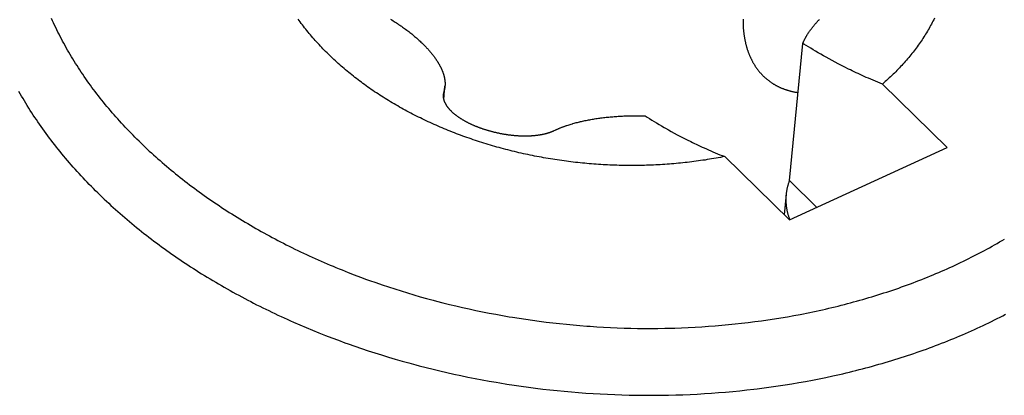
# Model space of a CAD drawing. Extents: x 0 to 594, y 0 to 420.
# Tile 88 of 112: x 554.181 to 554.806, y 122.88 to 123.118. Entities that reach past the tile are written whole.
import ezdxf

# ---------------------------------------------------------------- set-up
doc = ezdxf.new("R2010")
doc.units = 0
doc.header["$LTSCALE"] = 32.67
doc.layers.add('DATUM_AXIS', color=7, linetype='CONTINUOUS')

msp = doc.modelspace()

# ---------------------------------------------------------------- linework, layer by layer
at = {"layer": 'DATUM_AXIS', "color": 7, "linetype": 'CONTINUOUS'}
for p, q in [((554.41615, 123.11877), (554.4169, 123.11831)), ((554.4169, 123.11831), (554.41764, 123.11785)), ((554.41764, 123.11785), (554.41837, 123.11739)), ((554.41837, 123.11739), (554.41909, 123.11692)), ((554.41909, 123.11692), (554.41981, 123.11646)), ((554.41981, 123.11646), (554.42052, 123.11599)), ((554.42052, 123.11599), (554.42123, 123.11552)), ((554.42123, 123.11552), (554.42193, 123.11504)), ((554.42296, 123.11433), (554.42365, 123.11385)), ((554.42365, 123.11385), (554.42432, 123.11337)), ((554.42432, 123.11337), (554.425, 123.11288)), ((554.425, 123.11288), (554.42566, 123.11239)), ((554.42566, 123.11239), (554.42632, 123.11191)), ((554.42632, 123.11191), (554.42697, 123.11142)), ((554.42697, 123.11142), (554.42762, 123.11092)), ((554.42762, 123.11092), (554.42825, 123.11043)), ((554.42825, 123.11043), (554.42889, 123.10993)), ((554.42889, 123.10993), (554.42951, 123.10943)), ((554.42951, 123.10943), (554.43013, 123.10893)), ((554.43013, 123.10893), (554.43074, 123.10843)), ((554.43074, 123.10843), (554.43134, 123.10792)), ((554.43134, 123.10792), (554.43194, 123.10742)), ((554.43194, 123.10742), (554.43253, 123.10691)), ((554.43253, 123.10691), (554.43311, 123.1064)), ((554.43311, 123.1064), (554.43368, 123.10589)), ((554.43368, 123.10589), (554.43425, 123.10538)), ((554.43425, 123.10538), (554.43481, 123.10486)), ((554.43481, 123.10486), (554.43536, 123.10435)), ((554.43536, 123.10435), (554.4359, 123.10384)), ((554.66921, 123.01644), (554.67772, 123.1035)), ((554.68127, 123.10129), (554.67982, 123.10219)), ((554.68275, 123.10039), (554.68127, 123.10129)), ((554.68427, 123.09947), (554.68275, 123.10039)), ((554.68584, 123.09853), (554.68427, 123.09947)), ((554.68745, 123.09758), (554.68584, 123.09853)), ((554.68911, 123.09662), (554.68745, 123.09758)), ((554.69082, 123.09564), (554.68911, 123.09662)), ((554.69259, 123.09464), (554.69082, 123.09564)), ((554.69441, 123.09363), (554.69259, 123.09464)), ((554.69629, 123.0926), (554.69441, 123.09363)), ((554.69823, 123.09155), (554.69629, 123.0926)), ((554.70024, 123.09048), (554.69823, 123.09155)), ((554.70233, 123.0894), (554.70024, 123.09048)), ((554.70449, 123.0883), (554.70233, 123.0894)), ((554.70674, 123.08718), (554.70449, 123.0883)), ((554.4498, 123.06789), (554.45061, 123.07625)), ((554.76933, 123.03747), (554.72829, 123.07769)), ((554.44991, 123.07289), (554.44951, 123.07107)), ((554.55544, 123.05684), (554.5563, 123.05691)), ((554.5563, 123.05691), (554.55715, 123.05699)), ((554.55715, 123.05699), (554.55801, 123.05706)), ((554.55801, 123.05706), (554.55888, 123.05712)), ((554.55888, 123.05712), (554.55974, 123.05718)), ((554.55974, 123.05718), (554.56062, 123.05724)), ((554.56062, 123.05724), (554.56149, 123.05729)), ((554.56149, 123.05729), (554.56237, 123.05734)), ((554.56237, 123.05734), (554.56325, 123.05739)), ((554.56325, 123.05739), (554.56414, 123.05743)), ((554.56414, 123.05743), (554.56503, 123.05746)), ((554.56503, 123.05746), (554.56592, 123.0575)), ((554.56592, 123.0575), (554.56681, 123.05752)), ((554.56681, 123.05752), (554.5677, 123.05755)), ((554.5677, 123.05755), (554.5686, 123.05757)), ((554.5686, 123.05757), (554.56949, 123.05758)), ((554.56949, 123.05758), (554.57039, 123.05759)), ((554.57039, 123.05759), (554.57129, 123.0576)), ((554.57129, 123.0576), (554.57219, 123.0576)), ((554.57219, 123.0576), (554.57308, 123.0576)), ((554.57308, 123.0576), (554.57398, 123.05759)), ((554.57398, 123.05759), (554.57488, 123.05758)), ((554.57488, 123.05758), (554.57578, 123.05756)), ((554.57578, 123.05756), (554.57667, 123.05754)), ((554.57667, 123.05754), (554.57757, 123.05752)), ((554.57757, 123.05752), (554.57896, 123.05665)), ((554.52805, 123.05145), (554.52873, 123.05167)), ((554.52873, 123.05167), (554.52942, 123.05189)), ((554.52942, 123.05189), (554.53011, 123.05211)), ((554.53011, 123.05211), (554.53081, 123.05232)), ((554.53186, 123.05262), (554.53256, 123.05282)), ((554.53256, 123.05282), (554.53327, 123.05301)), ((554.53327, 123.05301), (554.53398, 123.0532)), ((554.53398, 123.0532), (554.5347, 123.05339)), ((554.5347, 123.05339), (554.53542, 123.05357)), ((554.53651, 123.05383), (554.53724, 123.054)), ((554.53724, 123.054), (554.53798, 123.05416)), ((554.53798, 123.05416), (554.53872, 123.05432)), ((554.53872, 123.05432), (554.53947, 123.05448)), ((554.53947, 123.05448), (554.54022, 123.05464)), ((554.54022, 123.05464), (554.54097, 123.05479)), ((554.54097, 123.05479), (554.54173, 123.05493)), ((554.54173, 123.05493), (554.5425, 123.05507)), ((554.5425, 123.05507), (554.54327, 123.05521)), ((554.54327, 123.05521), (554.54405, 123.05535)), ((554.54405, 123.05535), (554.54483, 123.05548)), ((554.54483, 123.05548), (554.54561, 123.0556)), ((554.54561, 123.0556), (554.5464, 123.05573)), ((554.5464, 123.05573), (554.5472, 123.05585)), ((554.5472, 123.05585), (554.548, 123.05596)), ((554.548, 123.05596), (554.54881, 123.05608)), ((554.54881, 123.05608), (554.54962, 123.05618)), ((554.54962, 123.05618), (554.55044, 123.05629)), ((554.55044, 123.05629), (554.55126, 123.05639)), ((554.55126, 123.05639), (554.55208, 123.05649)), ((554.55208, 123.05649), (554.55292, 123.05658)), ((554.55292, 123.05658), (554.55375, 123.05667)), ((554.55375, 123.05667), (554.5546, 123.05676)), ((554.5546, 123.05676), (554.55544, 123.05684)), ((554.57896, 123.05665), (554.58039, 123.05576)), ((554.58039, 123.05576), (554.58185, 123.05486)), ((554.58185, 123.05486), (554.58336, 123.05395)), ((554.58336, 123.05395), (554.5849, 123.05302)), ((554.5849, 123.05302), (554.58649, 123.05208)), ((554.58649, 123.05208), (554.58812, 123.05113)), ((554.58812, 123.05113), (554.58981, 123.05015)), ((554.59243, 123.04867), (554.59425, 123.04765)), ((554.59425, 123.04765), (554.59613, 123.04662)), ((554.59613, 123.04662), (554.59808, 123.04557)), ((554.59808, 123.04557), (554.60009, 123.04451)), ((554.60009, 123.04451), (554.60218, 123.04342)), ((554.60218, 123.04342), (554.60434, 123.04232)), ((554.60434, 123.04232), (554.60659, 123.0412)), ((554.66918, 122.99149), (554.76933, 123.03747)), ((554.62814, 123.03171), (554.66918, 122.99149)), ((554.68654, 122.99946), (554.66921, 123.01644))]:
    msp.add_line(p, q, dxfattribs=at)
at = {"layer": 'DATUM_AXIS', "color": 9, "linetype": 'CONTINUOUS'}
for p, q in [((554.44991, 123.07289), (554.44954, 123.06918)), ((554.38914, 122.95823), (554.39302, 122.95672)), ((554.39302, 122.95672), (554.39691, 122.95525)), ((554.39691, 122.95525), (554.40083, 122.95381)), ((554.40674, 122.95171), (554.41071, 122.95034)), ((554.41071, 122.95034), (554.4147, 122.94901)), ((554.4147, 122.94901), (554.4187, 122.94771)), ((554.4187, 122.94771), (554.42273, 122.94644)), ((554.42273, 122.94644), (554.42677, 122.9452)), ((554.42677, 122.9452), (554.43083, 122.94399)), ((554.43083, 122.94399), (554.43491, 122.94282)), ((554.43491, 122.94282), (554.439, 122.94167)), ((554.439, 122.94167), (554.44311, 122.94056)), ((554.44929, 122.93895), (554.45344, 122.93792)), ((554.45344, 122.93792), (554.4576, 122.93693)), ((554.4576, 122.93693), (554.46177, 122.93596)), ((554.46177, 122.93596), (554.46595, 122.93503)), ((554.46595, 122.93503), (554.47015, 122.93413)), ((554.47015, 122.93413), (554.47435, 122.93327)), ((554.47435, 122.93327), (554.47857, 122.93243)), ((554.47857, 122.93243), (554.4828, 122.93163)), ((554.4828, 122.93163), (554.48703, 122.93087)), ((554.48703, 122.93087), (554.49128, 122.93014)), ((554.49766, 122.9291), (554.50193, 122.92846)), ((554.50193, 122.92846), (554.5062, 122.92784)), ((554.5062, 122.92784), (554.51048, 122.92726)), ((554.51048, 122.92726), (554.51476, 122.92672)), ((554.51476, 122.92672), (554.51905, 122.92621)), ((554.51905, 122.92621), (554.52335, 122.92573)), ((554.52335, 122.92573), (554.52764, 122.92529)), ((554.6347, 122.92549), (554.63889, 122.92595)), ((554.63889, 122.92595), (554.64308, 122.92645)), ((554.64308, 122.92645), (554.64725, 122.92697)), ((554.64725, 122.92697), (554.65141, 122.92753)), ((554.65141, 122.92753), (554.65556, 122.92813)), ((554.65556, 122.92813), (554.65969, 122.92876)), ((554.65969, 122.92876), (554.66381, 122.92942)), ((554.66381, 122.92942), (554.66792, 122.93012)), ((554.66792, 122.93012), (554.672, 122.93085)), ((554.672, 122.93085), (554.67607, 122.93161)), ((554.35852, 122.92495), (554.36254, 122.92324)), ((554.36254, 122.92324), (554.36659, 122.92156)), ((554.36659, 122.92156), (554.37066, 122.91991)), ((554.37066, 122.91991), (554.37475, 122.9183)), ((554.52764, 122.92529), (554.53195, 122.92488)), ((554.53195, 122.92488), (554.53625, 122.92451)), ((554.53625, 122.92451), (554.54056, 122.92417)), ((554.54702, 122.92373), (554.55133, 122.92348)), ((554.55133, 122.92348), (554.55564, 122.92326)), ((554.55564, 122.92326), (554.55995, 122.92308)), ((554.55995, 122.92308), (554.56426, 122.92293)), ((554.56426, 122.92293), (554.56857, 122.92281)), ((554.56857, 122.92281), (554.57287, 122.92273)), ((554.57287, 122.92273), (554.57718, 122.92269)), ((554.57718, 122.92269), (554.58148, 122.92268)), ((554.58148, 122.92268), (554.58577, 122.92271)), ((554.58577, 122.92271), (554.59006, 122.92277)), ((554.59649, 122.92292), (554.60076, 122.92307)), ((554.60076, 122.92307), (554.60504, 122.92325)), ((554.60504, 122.92325), (554.6093, 122.92347)), ((554.6093, 122.92347), (554.61355, 122.92372)), ((554.61355, 122.92372), (554.6178, 122.92401)), ((554.6178, 122.92401), (554.62204, 122.92433)), ((554.62204, 122.92433), (554.62627, 122.92468)), ((554.62627, 122.92468), (554.63049, 122.92507)), ((554.63049, 122.92507), (554.6347, 122.92549)), ((554.37475, 122.9183), (554.37887, 122.91671)), ((554.37887, 122.91671), (554.38301, 122.91516)), ((554.38301, 122.91516), (554.38717, 122.91363)), ((554.39346, 122.91141), (554.39767, 122.90997)), ((554.39767, 122.90997), (554.40191, 122.90856)), ((554.40191, 122.90856), (554.40616, 122.90718)), ((554.40616, 122.90718), (554.41043, 122.90583)), ((554.41043, 122.90583), (554.41472, 122.90452)), ((554.41472, 122.90452), (554.41903, 122.90324)), ((554.41903, 122.90324), (554.42336, 122.90199)), ((554.42336, 122.90199), (554.4277, 122.90078)), ((554.4277, 122.90078), (554.43206, 122.8996)), ((554.43863, 122.8979), (554.44303, 122.8968)), ((554.44303, 122.8968), (554.44744, 122.89574)), ((554.44744, 122.89574), (554.45187, 122.89471)), ((554.45187, 122.89471), (554.45631, 122.89372)), ((554.45631, 122.89372), (554.46076, 122.89276)), ((554.46076, 122.89276), (554.46522, 122.89184)), ((554.46522, 122.89184), (554.46969, 122.89095)), ((554.46969, 122.89095), (554.47418, 122.8901)), ((554.47418, 122.8901), (554.47867, 122.88928)), ((554.47867, 122.88928), (554.48318, 122.8885)), ((554.67081, 122.88758), (554.67517, 122.88832)), ((554.67517, 122.88832), (554.6795, 122.88909)), ((554.6795, 122.88909), (554.68383, 122.8899)), ((554.68383, 122.8899), (554.68813, 122.89075)), ((554.68813, 122.89075), (554.69242, 122.89163)), ((554.69242, 122.89163), (554.69668, 122.89254)), ((554.69668, 122.89254), (554.70093, 122.89349)), ((554.48995, 122.88739), (554.49448, 122.88669)), ((554.49448, 122.88669), (554.49901, 122.88603)), ((554.49901, 122.88603), (554.50355, 122.8854)), ((554.50355, 122.8854), (554.50809, 122.88482)), ((554.50809, 122.88482), (554.51264, 122.88426)), ((554.51264, 122.88426), (554.5172, 122.88374)), ((554.5172, 122.88374), (554.52176, 122.88326)), ((554.52176, 122.88326), (554.52633, 122.88281)), ((554.52633, 122.88281), (554.53089, 122.8824)), ((554.53089, 122.8824), (554.53546, 122.88203)), ((554.53546, 122.88203), (554.54004, 122.88169)), ((554.61974, 122.88162), (554.62424, 122.88195)), ((554.62424, 122.88195), (554.62874, 122.88231)), ((554.62874, 122.88231), (554.63322, 122.88272)), ((554.63322, 122.88272), (554.63769, 122.88315)), ((554.63769, 122.88315), (554.64215, 122.88363)), ((554.64215, 122.88363), (554.64659, 122.88414)), ((554.65324, 122.88497), (554.65766, 122.88557)), ((554.65766, 122.88557), (554.66206, 122.8862)), ((554.66206, 122.8862), (554.66644, 122.88687)), ((554.66644, 122.88687), (554.67081, 122.88758)), ((554.54004, 122.88169), (554.54461, 122.88139)), ((554.54461, 122.88139), (554.54918, 122.88112)), ((554.54918, 122.88112), (554.55376, 122.88089)), ((554.55376, 122.88089), (554.55833, 122.8807)), ((554.55833, 122.8807), (554.56291, 122.88054)), ((554.56291, 122.88054), (554.56748, 122.88042)), ((554.56748, 122.88042), (554.57205, 122.88033)), ((554.57205, 122.88033), (554.57661, 122.88028)), ((554.57661, 122.88028), (554.58118, 122.88027)), ((554.58118, 122.88027), (554.58574, 122.88029)), ((554.58574, 122.88029), (554.59029, 122.88035)), ((554.59711, 122.88051), (554.60165, 122.88066)), ((554.60165, 122.88066), (554.60619, 122.88084)), ((554.60619, 122.88084), (554.61071, 122.88106)), ((554.61071, 122.88106), (554.61523, 122.88132)), ((554.61523, 122.88132), (554.61974, 122.88162))]:
    msp.add_line(p, q, dxfattribs=at)
at = {"layer": 'DATUM_AXIS', "color": 7, "linetype": 'CONTINUOUS'}
for points in [[(554.76126, 123.11941), (554.7608, 123.11848), (554.76032, 123.11756), (554.75984, 123.11663), (554.75935, 123.11571), (554.75886, 123.11479), (554.75835, 123.11388), (554.75783, 123.11297), (554.75731, 123.11206), (554.75677, 123.11115), (554.75623, 123.11025), (554.75567, 123.10934), (554.75511, 123.10845), (554.75454, 123.10755), (554.75396, 123.10666), (554.75337, 123.10577), (554.75278, 123.10489), (554.75217, 123.104), (554.75156, 123.10312), (554.75093, 123.10225), (554.7503, 123.10138), (554.74966, 123.10051), (554.74901, 123.09964), (554.74835, 123.09878), (554.74768, 123.09792), (554.74701, 123.09707), (554.74632, 123.09621), (554.74563, 123.09537), (554.74493, 123.09452), (554.74422, 123.09368), (554.7435, 123.09284), (554.74277, 123.09201), (554.74204, 123.09118), (554.74129, 123.09036), (554.74054, 123.08953), (554.73978, 123.08872), (554.73901, 123.0879), (554.73824, 123.08709), (554.73745, 123.08629), (554.73666, 123.08548), (554.73586, 123.08469), (554.73505, 123.08389), (554.73423, 123.0831), (554.73341, 123.08232), (554.73257, 123.08153), (554.73173, 123.08076), (554.73088, 123.07998), (554.73003, 123.07922), (554.72916, 123.07845), (554.72829, 123.07769)], [(554.37154, 123.1018), (554.37073, 123.10267), (554.36992, 123.10355), (554.36912, 123.10443), (554.36832, 123.10531), (554.36754, 123.1062), (554.36676, 123.10709), (554.36599, 123.10798), (554.36523, 123.10888), (554.36448, 123.10978), (554.36374, 123.11068), (554.363, 123.11159), (554.36227, 123.11249), (554.36155, 123.1134), (554.36084, 123.11432), (554.36014, 123.11524), (554.35945, 123.11616), (554.35877, 123.11708), (554.35809, 123.118), (554.35742, 123.11893)], [(554.42193, 123.11504), (554.42262, 123.11457), (554.42296, 123.11433)], [(554.63977, 123.11876), (554.63976, 123.11827), (554.63976, 123.11778), (554.63977, 123.1173), (554.63977, 123.11682), (554.63978, 123.11635), (554.63979, 123.11588), (554.63981, 123.11541), (554.63983, 123.11494), (554.63985, 123.11448), (554.63988, 123.11402), (554.63991, 123.11357), (554.63994, 123.11311), (554.63997, 123.11266), (554.64001, 123.11222), (554.64005, 123.11177), (554.64009, 123.11133), (554.64014, 123.11089), (554.64019, 123.11046), (554.64024, 123.11002), (554.64029, 123.10959), (554.64035, 123.10917), (554.64041, 123.10874), (554.64047, 123.10832), (554.64054, 123.1079), (554.64061, 123.10748), (554.64068, 123.10707), (554.64075, 123.10666), (554.64083, 123.10625), (554.64091, 123.10584), (554.64099, 123.10543), (554.64107, 123.10503), (554.64116, 123.10463), (554.64125, 123.10424), (554.64134, 123.10384), (554.64143, 123.10345), (554.64153, 123.10306), (554.64163, 123.10267), (554.64173, 123.10229), (554.64183, 123.1019), (554.64194, 123.10152), (554.64205, 123.10114), (554.64216, 123.10077), (554.64227, 123.10039), (554.64239, 123.10002), (554.6425, 123.09965), (554.64263, 123.09928), (554.64275, 123.09892), (554.64287, 123.09856), (554.643, 123.0982), (554.64313, 123.09784), (554.64327, 123.09748), (554.6434, 123.09713), (554.64354, 123.09678), (554.64368, 123.09643), (554.64382, 123.09608), (554.64397, 123.09573), (554.64411, 123.09539), (554.64426, 123.09505), (554.64442, 123.09471), (554.64457, 123.09437), (554.64473, 123.09404), (554.64489, 123.09371), (554.64505, 123.09338), (554.64521, 123.09305), (554.64538, 123.09273), (554.64555, 123.0924), (554.64572, 123.09208), (554.64589, 123.09176), (554.64607, 123.09145), (554.64625, 123.09113), (554.64643, 123.09082), (554.64661, 123.09051), (554.6468, 123.0902), (554.64698, 123.0899), (554.64717, 123.08959), (554.64736, 123.08929), (554.64756, 123.08899), (554.64776, 123.0887), (554.64795, 123.0884), (554.64816, 123.08811), (554.64836, 123.08782), (554.64857, 123.08753), (554.64877, 123.08725), (554.64898, 123.08697), (554.6492, 123.08669), (554.64941, 123.08641), (554.64963, 123.08613), (554.64985, 123.08586), (554.65007, 123.08559), (554.6503, 123.08532), (554.65052, 123.08506), (554.65075, 123.08479), (554.65098, 123.08453), (554.65121, 123.08427), (554.65145, 123.08402), (554.65169, 123.08376), (554.65193, 123.08351), (554.65217, 123.08326), (554.65241, 123.08302), (554.65266, 123.08277)], [(554.67772, 123.1035), (554.67783, 123.10377), (554.67794, 123.10404), (554.67806, 123.10431), (554.67818, 123.10458), (554.67831, 123.10485), (554.67844, 123.10513), (554.67857, 123.1054), (554.6787, 123.10567), (554.67883, 123.10594), (554.67897, 123.10622), (554.67912, 123.10649), (554.67926, 123.10676), (554.67941, 123.10704), (554.67956, 123.10731), (554.67971, 123.10758), (554.67987, 123.10786), (554.68003, 123.10813), (554.68019, 123.10841), (554.68035, 123.10868), (554.68052, 123.10896), (554.68069, 123.10923), (554.68086, 123.10951), (554.68104, 123.10978), (554.68122, 123.11006), (554.6814, 123.11033), (554.68158, 123.11061), (554.68177, 123.11088), (554.68196, 123.11116), (554.68215, 123.11143), (554.68235, 123.1117), (554.68254, 123.11198), (554.68275, 123.11225), (554.68295, 123.11253), (554.68315, 123.1128), (554.68336, 123.11308), (554.68357, 123.11335), (554.68379, 123.11362), (554.684, 123.1139), (554.68422, 123.11417), (554.68444, 123.11444), (554.68466, 123.11471), (554.68489, 123.11498), (554.68512, 123.11526), (554.68535, 123.11553), (554.68558, 123.1158), (554.68582, 123.11607), (554.68605, 123.11634), (554.6863, 123.11661), (554.68654, 123.11688), (554.68678, 123.11714), (554.68703, 123.11741), (554.68728, 123.11768), (554.68753, 123.11795), (554.68779, 123.11821), (554.68804, 123.11848), (554.6883, 123.11874)], [(554.62814, 123.03171), (554.62677, 123.03144), (554.6254, 123.03118), (554.62402, 123.03092), (554.62264, 123.03067), (554.62125, 123.03042), (554.61986, 123.03019), (554.61847, 123.02995), (554.61708, 123.02973), (554.61568, 123.02951), (554.61429, 123.0293), (554.61288, 123.02909), (554.61148, 123.02889), (554.61007, 123.0287), (554.60866, 123.02852), (554.60725, 123.02834), (554.60584, 123.02816), (554.60442, 123.028), (554.603, 123.02784), (554.60158, 123.02768), (554.60016, 123.02754), (554.59873, 123.0274), (554.59731, 123.02727), (554.59588, 123.02714), (554.59445, 123.02702), (554.59301, 123.02691), (554.59158, 123.0268), (554.59014, 123.0267), (554.5887, 123.02661), (554.58726, 123.02652), (554.58582, 123.02644), (554.58438, 123.02637), (554.58294, 123.0263), (554.58149, 123.02624), (554.58004, 123.02619), (554.5786, 123.02614), (554.57715, 123.0261), (554.5757, 123.02607), (554.57424, 123.02604), (554.57279, 123.02603), (554.57134, 123.02601), (554.56989, 123.02601), (554.56843, 123.02601), (554.56698, 123.02601), (554.56552, 123.02603), (554.56406, 123.02605), (554.56261, 123.02608), (554.56115, 123.02611), (554.55969, 123.02615), (554.55823, 123.0262), (554.55678, 123.02625), (554.55532, 123.02631), (554.55386, 123.02638), (554.5524, 123.02645), (554.55094, 123.02654), (554.54948, 123.02662), (554.54803, 123.02672), (554.54657, 123.02682), (554.54511, 123.02693), (554.54365, 123.02704), (554.5422, 123.02716), (554.54074, 123.02729), (554.53928, 123.02742), (554.53783, 123.02756), (554.53637, 123.02771), (554.53492, 123.02786), (554.53347, 123.02802), (554.53201, 123.02819), (554.53056, 123.02836), (554.52911, 123.02855), (554.52766, 123.02873), (554.52621, 123.02893), (554.52477, 123.02913), (554.52332, 123.02933), (554.52188, 123.02955), (554.52043, 123.02976), (554.51899, 123.02999), (554.51755, 123.03022), (554.51611, 123.03046), (554.51468, 123.03071), (554.51324, 123.03096), (554.51181, 123.03122), (554.51037, 123.03148), (554.50894, 123.03176), (554.50752, 123.03203), (554.50609, 123.03232), (554.50467, 123.03261), (554.50324, 123.03291), (554.50183, 123.03321), (554.50041, 123.03352), (554.49899, 123.03384), (554.49758, 123.03416), (554.49617, 123.03449), (554.49476, 123.03482), (554.49336, 123.03517), (554.49195, 123.03551), (554.49055, 123.03587), (554.48916, 123.03623), (554.48776, 123.0366), (554.48637, 123.03697), (554.48498, 123.03735), (554.4836, 123.03773), (554.48222, 123.03813), (554.48084, 123.03852), (554.47946, 123.03893), (554.47809, 123.03934), (554.47672, 123.03975), (554.47535, 123.04018), (554.47399, 123.0406), (554.47263, 123.04104), (554.47127, 123.04148), (554.46992, 123.04192), (554.46857, 123.04238), (554.46723, 123.04284), (554.46589, 123.0433), (554.46455, 123.04377), (554.46322, 123.04425), (554.46189, 123.04473), (554.46056, 123.04522), (554.45924, 123.04571), (554.45792, 123.04621), (554.45661, 123.04671), (554.4553, 123.04723), (554.454, 123.04774), (554.4527, 123.04826), (554.4514, 123.04879), (554.45011, 123.04933), (554.44883, 123.04987), (554.44754, 123.05041), (554.44627, 123.05096), (554.44499, 123.05152), (554.44373, 123.05208), (554.44246, 123.05265), (554.44121, 123.05322), (554.43995, 123.0538), (554.43871, 123.05439), (554.43746, 123.05497), (554.43622, 123.05557), (554.43499, 123.05617), (554.43376, 123.05678), (554.43254, 123.05739), (554.43132, 123.058), (554.43011, 123.05863), (554.42891, 123.05925), (554.42771, 123.05988), (554.42651, 123.06052), (554.42532, 123.06116), (554.42414, 123.06181), (554.42296, 123.06246), (554.42179, 123.06312), (554.42062, 123.06378), (554.41946, 123.06445), (554.4183, 123.06513), (554.41715, 123.0658), (554.41601, 123.06649), (554.41487, 123.06717), (554.41374, 123.06787), (554.41262, 123.06856), (554.4115, 123.06927), (554.41039, 123.06997), (554.40928, 123.07069), (554.40818, 123.0714), (554.40709, 123.07212), (554.406, 123.07285), (554.40492, 123.07358), (554.40385, 123.07431), (554.40278, 123.07505), (554.40172, 123.0758), (554.40066, 123.07655), (554.39962, 123.0773), (554.39858, 123.07806), (554.39754, 123.07882), (554.39652, 123.07959), (554.3955, 123.08036), (554.39448, 123.08113), (554.39348, 123.08191), (554.39248, 123.08269), (554.39149, 123.08348), (554.3905, 123.08427), (554.38952, 123.08507), (554.38855, 123.08587), (554.38759, 123.08667), (554.38664, 123.08748), (554.38569, 123.08829), (554.38475, 123.08911), (554.38381, 123.08993), (554.38289, 123.09075), (554.38197, 123.09158), (554.38106, 123.09241), (554.38015, 123.09325), (554.37926, 123.09409), (554.37837, 123.09493), (554.37749, 123.09577), (554.37662, 123.09662), (554.37575, 123.09748), (554.37489, 123.09833), (554.37404, 123.09919), (554.3732, 123.10006), (554.37237, 123.10093), (554.37154, 123.1018)], [(554.4359, 123.10384), (554.43643, 123.10332), (554.43669, 123.10306), (554.43696, 123.1028), (554.43721, 123.10255), (554.43747, 123.10229), (554.43772, 123.10203), (554.43798, 123.10177), (554.43823, 123.10151), (554.43847, 123.10126), (554.43872, 123.101), (554.43896, 123.10074), (554.4392, 123.10048), (554.43944, 123.10022), (554.43968, 123.09996), (554.43991, 123.09971), (554.44014, 123.09945), (554.44037, 123.09919), (554.4406, 123.09893), (554.44082, 123.09867), (554.44104, 123.09842), (554.44126, 123.09816), (554.44148, 123.0979), (554.44169, 123.09764), (554.44191, 123.09739), (554.44212, 123.09713), (554.44232, 123.09687), (554.44253, 123.09662), (554.44273, 123.09636), (554.44293, 123.09611), (554.44313, 123.09585), (554.44332, 123.0956), (554.44351, 123.09534), (554.4437, 123.09509), (554.44389, 123.09483), (554.44408, 123.09458), (554.44426, 123.09432), (554.44444, 123.09407), (554.44462, 123.09382), (554.44479, 123.09356), (554.44496, 123.09331), (554.44513, 123.09306), (554.4453, 123.09281), (554.44547, 123.09256), (554.44563, 123.0923), (554.44579, 123.09205), (554.44595, 123.0918), (554.4461, 123.09155), (554.44625, 123.0913), (554.4464, 123.09105), (554.44655, 123.0908), (554.4467, 123.09055), (554.44684, 123.09031), (554.44698, 123.09006), (554.44712, 123.08981), (554.44725, 123.08956), (554.44738, 123.08931), (554.44751, 123.08907), (554.44764, 123.08882), (554.44777, 123.08857), (554.44789, 123.08833), (554.44801, 123.08808), (554.44813, 123.08784), (554.44824, 123.08759), (554.44836, 123.08735), (554.44847, 123.0871), (554.44857, 123.08686), (554.44868, 123.08661), (554.44878, 123.08637), (554.44888, 123.08613), (554.44898, 123.08588), (554.44907, 123.08564), (554.44917, 123.0854), (554.44926, 123.08515), (554.44934, 123.08491), (554.44943, 123.08467), (554.44951, 123.08443), (554.44959, 123.08418), (554.44967, 123.08394), (554.44974, 123.0837), (554.44981, 123.08346), (554.44988, 123.08322), (554.44995, 123.08298), (554.45001, 123.08273), (554.45007, 123.08249), (554.45013, 123.08225), (554.45019, 123.08201), (554.45024, 123.08177), (554.45029, 123.08153), (554.45034, 123.08129), (554.45038, 123.08105), (554.45042, 123.08081), (554.45046, 123.08057), (554.45049, 123.08033), (554.45053, 123.08009), (554.45056, 123.07985), (554.45058, 123.07961), (554.45061, 123.07937), (554.45063, 123.07913), (554.45064, 123.07889), (554.45066, 123.07865), (554.45067, 123.07841), (554.45068, 123.07817), (554.45068, 123.07793), (554.45068, 123.07769), (554.45068, 123.07745), (554.45067, 123.07721), (554.45066, 123.07697), (554.45065, 123.07673), (554.45063, 123.07649), (554.45061, 123.07625)], [(554.67982, 123.10219), (554.67841, 123.10307), (554.67772, 123.1035)], [(554.65266, 123.08277), (554.65291, 123.08253), (554.65316, 123.08229), (554.65341, 123.08206), (554.65367, 123.08182), (554.65392, 123.08159), (554.65418, 123.08136), (554.65444, 123.08114), (554.65471, 123.08092), (554.65497, 123.08069), (554.65524, 123.08048), (554.65551, 123.08026), (554.65578, 123.08005), (554.65605, 123.07984), (554.65633, 123.07963), (554.65661, 123.07942), (554.65689, 123.07922), (554.65717, 123.07902), (554.65745, 123.07883), (554.65774, 123.07863), (554.65803, 123.07844), (554.65832, 123.07825), (554.65861, 123.07806), (554.6589, 123.07788), (554.6592, 123.0777), (554.65949, 123.07752), (554.65979, 123.07734), (554.6601, 123.07717), (554.6604, 123.077), (554.6607, 123.07683), (554.66101, 123.07667), (554.66132, 123.0765), (554.66163, 123.07635), (554.66194, 123.07619), (554.66226, 123.07603), (554.66257, 123.07588), (554.66289, 123.07573), (554.66321, 123.07559), (554.66353, 123.07544), (554.66386, 123.0753), (554.66418, 123.07516), (554.66451, 123.07503), (554.66484, 123.07489), (554.66517, 123.07476), (554.66551, 123.07464), (554.66584, 123.07451), (554.66618, 123.07439), (554.66652, 123.07427), (554.66686, 123.07415), (554.6672, 123.07404), (554.66755, 123.07393), (554.66789, 123.07382), (554.66824, 123.07371), (554.66859, 123.07361), (554.66894, 123.07351), (554.6693, 123.07341), (554.66966, 123.07331), (554.67001, 123.07322), (554.67038, 123.07313), (554.67074, 123.07304), (554.6711, 123.07296), (554.67147, 123.07287), (554.67184, 123.07279), (554.67221, 123.07272), (554.67258, 123.07264), (554.67296, 123.07257), (554.67333, 123.0725), (554.67371, 123.07244), (554.6741, 123.07237), (554.67448, 123.07231), (554.67467, 123.07228)], [(554.72829, 123.07769), (554.72679, 123.07828), (554.72528, 123.07887), (554.72379, 123.07948), (554.72231, 123.08009), (554.72086, 123.0807), (554.71943, 123.08131), (554.71803, 123.08191), (554.71667, 123.08252), (554.71534, 123.08311), (554.71403, 123.08371), (554.71275, 123.0843), (554.7115, 123.08488), (554.71027, 123.08546), (554.70907, 123.08604), (554.70789, 123.08661), (554.70674, 123.08718)], [(554.45061, 123.07617), (554.45059, 123.07601), (554.45056, 123.07577), (554.45053, 123.07553), (554.45049, 123.07529), (554.45045, 123.07505), (554.45041, 123.07481), (554.45036, 123.07457), (554.45031, 123.07433), (554.45025, 123.07409), (554.45019, 123.07385), (554.45013, 123.07361), (554.45006, 123.07337), (554.44998, 123.07313), (554.44991, 123.07289)], [(554.44951, 123.07107), (554.4495, 123.07088), (554.44948, 123.07069), (554.44948, 123.07051), (554.44947, 123.07032), (554.44947, 123.07013), (554.44948, 123.06994), (554.44949, 123.06975), (554.4495, 123.06956), (554.44952, 123.06937), (554.44954, 123.06918), (554.44957, 123.06898), (554.4496, 123.06879), (554.44963, 123.0686), (554.44967, 123.06841), (554.44972, 123.06821), (554.44976, 123.06802), (554.44981, 123.06783), (554.44987, 123.06763), (554.44993, 123.06744), (554.44999, 123.06724), (554.45006, 123.06705), (554.45013, 123.06685), (554.45021, 123.06666), (554.45029, 123.06646), (554.45037, 123.06627), (554.45046, 123.06607), (554.45055, 123.06587), (554.45065, 123.06568), (554.45075, 123.06548), (554.45085, 123.06529), (554.45096, 123.06509), (554.45107, 123.06489), (554.45118, 123.0647), (554.4513, 123.0645), (554.45142, 123.06431), (554.45155, 123.06411), (554.45168, 123.06392), (554.45182, 123.06372), (554.45195, 123.06353), (554.45209, 123.06333), (554.45224, 123.06314), (554.45239, 123.06294), (554.45254, 123.06275), (554.4527, 123.06255), (554.45286, 123.06236), (554.45302, 123.06217), (554.45319, 123.06198), (554.45336, 123.06178), (554.45353, 123.06159), (554.45371, 123.0614), (554.45389, 123.06121), (554.45407, 123.06102), (554.45426, 123.06083), (554.45445, 123.06064), (554.45465, 123.06045), (554.45484, 123.06026), (554.45504, 123.06007), (554.45525, 123.05988), (554.45546, 123.05969), (554.45567, 123.05951), (554.45588, 123.05932), (554.4561, 123.05913), (554.45632, 123.05895), (554.45654, 123.05876), (554.45676, 123.05858), (554.45699, 123.0584), (554.45723, 123.05821), (554.45746, 123.05803), (554.4577, 123.05785), (554.45794, 123.05767), (554.45818, 123.05749), (554.45843, 123.05731), (554.45868, 123.05713), (554.45893, 123.05696), (554.45919, 123.05678), (554.45944, 123.05661), (554.45971, 123.05643), (554.45997, 123.05626), (554.46023, 123.05608), (554.4605, 123.05591), (554.46077, 123.05574), (554.46105, 123.05557), (554.46132, 123.0554), (554.4616, 123.05523), (554.46188, 123.05506), (554.46217, 123.0549), (554.46245, 123.05473), (554.46274, 123.05457), (554.46303, 123.0544), (554.46333, 123.05424), (554.46362, 123.05408), (554.46392, 123.05392), (554.46422, 123.05376), (554.46452, 123.0536), (554.46483, 123.05344), (554.46514, 123.05328), (554.46544, 123.05313), (554.46576, 123.05297), (554.46607, 123.05282), (554.46638, 123.05267), (554.4667, 123.05252), (554.46702, 123.05237), (554.46734, 123.05222), (554.46767, 123.05207), (554.46799, 123.05192), (554.46832, 123.05178), (554.46865, 123.05163), (554.46898, 123.05149), (554.46931, 123.05135), (554.46965, 123.05121), (554.46998, 123.05107), (554.47032, 123.05093), (554.47066, 123.0508), (554.471, 123.05066), (554.47134, 123.05053), (554.47169, 123.05039), (554.47203, 123.05026), (554.47238, 123.05013), (554.47273, 123.05), (554.47308, 123.04988), (554.47343, 123.04975), (554.47379, 123.04962), (554.47414, 123.0495), (554.4745, 123.04938), (554.47486, 123.04926), (554.47522, 123.04914), (554.47558, 123.04902), (554.47594, 123.04891), (554.4763, 123.04879), (554.47667, 123.04868), (554.47703, 123.04856), (554.4774, 123.04845), (554.47776, 123.04835), (554.47813, 123.04824), (554.4785, 123.04813), (554.47887, 123.04803), (554.47925, 123.04792), (554.47962, 123.04782), (554.47999, 123.04772), (554.48037, 123.04762), (554.48074, 123.04753), (554.48112, 123.04743), (554.4815, 123.04734), (554.48187, 123.04724), (554.48225, 123.04715), (554.48263, 123.04706), (554.48301, 123.04698), (554.48339, 123.04689), (554.48377, 123.04681), (554.48416, 123.04672), (554.48454, 123.04664), (554.48492, 123.04656), (554.48531, 123.04648), (554.48569, 123.04641), (554.48607, 123.04633), (554.48646, 123.04626), (554.48684, 123.04619), (554.48723, 123.04612), (554.48762, 123.04605), (554.488, 123.04599), (554.48839, 123.04592), (554.48878, 123.04586), (554.48916, 123.0458), (554.48955, 123.04574), (554.48994, 123.04568), (554.49033, 123.04563), (554.49071, 123.04557), (554.4911, 123.04552), (554.49149, 123.04547), (554.49187, 123.04542), (554.49226, 123.04538), (554.49265, 123.04533), (554.49304, 123.04529), (554.49342, 123.04525), (554.49381, 123.04521), (554.49419, 123.04517), (554.49458, 123.04514), (554.49497, 123.0451), (554.49535, 123.04507), (554.49573, 123.04504), (554.49612, 123.04501), (554.4965, 123.04499), (554.49689, 123.04496), (554.49727, 123.04494), (554.49765, 123.04492), (554.49803, 123.0449), (554.49841, 123.04488), (554.49879, 123.04487), (554.49917, 123.04486), (554.49955, 123.04485), (554.49993, 123.04484), (554.5003, 123.04483), (554.50068, 123.04482), (554.50105, 123.04482), (554.50143, 123.04482), (554.5018, 123.04482), (554.50217, 123.04482), (554.50254, 123.04483), (554.50291, 123.04484)], [(554.52048, 123.04844), (554.5208, 123.04859), (554.52112, 123.04874), (554.52144, 123.04888), (554.52176, 123.04903), (554.52208, 123.04917), (554.5224, 123.04931), (554.52272, 123.04945), (554.52305, 123.04958), (554.52338, 123.04972), (554.5237, 123.04985), (554.52403, 123.04998), (554.52436, 123.05011), (554.52469, 123.05024), (554.52502, 123.05037), (554.52535, 123.0505), (554.52569, 123.05062), (554.52602, 123.05074), (554.52636, 123.05086), (554.52669, 123.05098), (554.52703, 123.0511), (554.52737, 123.05122), (554.52771, 123.05134), (554.52805, 123.05145)], [(554.53081, 123.05232), (554.53151, 123.05252), (554.53186, 123.05262)], [(554.53542, 123.05357), (554.53615, 123.05374), (554.53651, 123.05383)], [(554.50291, 123.04484), (554.50328, 123.04485), (554.50364, 123.04486), (554.50401, 123.04487), (554.50437, 123.04488), (554.50473, 123.0449), (554.5051, 123.04492), (554.50545, 123.04494), (554.50581, 123.04496), (554.50617, 123.04499), (554.50652, 123.04502), (554.50688, 123.04504), (554.50723, 123.04508), (554.50758, 123.04511), (554.50793, 123.04514), (554.50827, 123.04518), (554.50862, 123.04522), (554.50896, 123.04526), (554.5093, 123.0453), (554.50964, 123.04535), (554.50998, 123.0454), (554.51031, 123.04544), (554.51064, 123.0455), (554.51097, 123.04555), (554.5113, 123.0456), (554.51163, 123.04566), (554.51195, 123.04572), (554.51227, 123.04578), (554.51259, 123.04584), (554.51291, 123.04591), (554.51322, 123.04598), (554.51353, 123.04605), (554.51384, 123.04612), (554.51415, 123.04619), (554.51445, 123.04627), (554.51475, 123.04634), (554.51505, 123.04642), (554.51535, 123.0465), (554.51564, 123.04659), (554.51593, 123.04667), (554.51622, 123.04676), (554.5165, 123.04685), (554.51679, 123.04694), (554.51707, 123.04703), (554.51734, 123.04712), (554.51761, 123.04722), (554.51788, 123.04732), (554.51815, 123.04742), (554.51841, 123.04752), (554.51867, 123.04763), (554.51893, 123.04773), (554.51919, 123.04784), (554.51944, 123.04795), (554.51968, 123.04806), (554.51993, 123.04817), (554.52048, 123.04844)], [(554.58981, 123.05015), (554.59067, 123.04966), (554.59243, 123.04867)], [(554.60659, 123.0412), (554.60774, 123.04063), (554.60892, 123.04006), (554.61012, 123.03948), (554.61135, 123.0389), (554.6126, 123.03832), (554.61388, 123.03773), (554.61519, 123.03713), (554.61652, 123.03654), (554.61788, 123.03594), (554.61928, 123.03533), (554.62071, 123.03472), (554.62216, 123.03411), (554.62364, 123.0335), (554.62514, 123.03289), (554.62664, 123.0323), (554.62814, 123.03171)], [(554.66921, 123.01644), (554.66906, 123.01605), (554.66891, 123.01565), (554.66877, 123.01525), (554.66863, 123.01485), (554.6685, 123.01444), (554.66837, 123.01404), (554.66825, 123.01364), (554.66814, 123.01323), (554.66803, 123.01282), (554.66792, 123.01242), (554.66782, 123.01201), (554.66773, 123.0116), (554.66764, 123.01119), (554.66756, 123.01078), (554.66748, 123.01037), (554.6674, 123.00995), (554.66734, 123.00954), (554.66727, 123.00913), (554.66721, 123.00871), (554.66716, 123.0083), (554.66712, 123.00788), (554.66583, 122.99477)], [(554.66707, 123.00747), (554.66704, 123.00705), (554.66701, 123.00663), (554.66698, 123.00622), (554.66696, 123.0058), (554.66695, 123.00538), (554.66694, 123.00496), (554.66693, 123.00454), (554.66693, 123.00412), (554.66694, 123.00371), (554.66695, 123.00329), (554.66697, 123.00287), (554.66699, 123.00245), (554.66702, 123.00203), (554.66705, 123.00161), (554.66709, 123.00119), (554.66713, 123.00077), (554.66718, 123.00035), (554.66724, 122.99993), (554.6673, 122.99951), (554.66736, 122.99909), (554.66743, 122.99867), (554.66751, 122.99825), (554.66759, 122.99783), (554.66767, 122.99741), (554.66776, 122.99699), (554.66786, 122.99657), (554.66796, 122.99615), (554.66807, 122.99573), (554.66818, 122.99531), (554.6683, 122.9949), (554.66842, 122.99448), (554.66855, 122.99406), (554.66868, 122.99365), (554.66882, 122.99323), (554.66897, 122.99282), (554.66911, 122.9924), (554.66927, 122.99199), (554.66942, 122.9916)]]:
    msp.add_lwpolyline(points, dxfattribs=at)
at = {"layer": 'DATUM_AXIS', "color": 9, "linetype": 'CONTINUOUS'}
for points in [[(554.25644, 123.04145), (554.25516, 123.04271), (554.25389, 123.04397), (554.25263, 123.04524), (554.25139, 123.04652), (554.25015, 123.0478), (554.24892, 123.04908), (554.2477, 123.05037), (554.2465, 123.05166), (554.2453, 123.05295), (554.24411, 123.05425), (554.24294, 123.05556), (554.24177, 123.05687), (554.24062, 123.05818), (554.23948, 123.0595), (554.23834, 123.06082), (554.23722, 123.06214), (554.23611, 123.06347), (554.23501, 123.06481), (554.23392, 123.06614), (554.23284, 123.06748), (554.23177, 123.06883), (554.23071, 123.07017), (554.22967, 123.07153), (554.22863, 123.07288), (554.22761, 123.07424), (554.2266, 123.0756), (554.2256, 123.07697), (554.2246, 123.07834), (554.22363, 123.07971), (554.22266, 123.08109), (554.2217, 123.08247), (554.22075, 123.08385), (554.21982, 123.08523), (554.2189, 123.08662), (554.21799, 123.08801), (554.21709, 123.08941), (554.2162, 123.09081), (554.21532, 123.09221), (554.21445, 123.09361), (554.2136, 123.09502), (554.21276, 123.09643), (554.21193, 123.09784), (554.21111, 123.09925), (554.2103, 123.10067), (554.2095, 123.10209), (554.20872, 123.10352), (554.20795, 123.10494), (554.20719, 123.10637), (554.20644, 123.1078), (554.2057, 123.10923), (554.20498, 123.11067), (554.20426, 123.1121), (554.20356, 123.11354), (554.20287, 123.11499), (554.20219, 123.11643), (554.20153, 123.11787), (554.20087, 123.11932)], [(554.23028, 123.00866), (554.22892, 123.01), (554.22757, 123.01134), (554.22624, 123.01269), (554.22491, 123.01404), (554.2236, 123.0154), (554.22229, 123.01676), (554.221, 123.01813), (554.21972, 123.0195), (554.21845, 123.02087), (554.21719, 123.02225), (554.21594, 123.02364), (554.2147, 123.02503), (554.21347, 123.02642), (554.21225, 123.02781), (554.21105, 123.02922), (554.20985, 123.03062), (554.20867, 123.03203), (554.2075, 123.03344), (554.20634, 123.03486), (554.20519, 123.03628), (554.20405, 123.03771), (554.20293, 123.03914), (554.20181, 123.04057), (554.20071, 123.04201), (554.19961, 123.04345), (554.19853, 123.04489), (554.19747, 123.04634), (554.19641, 123.04779), (554.19536, 123.04924), (554.19433, 123.0507), (554.19331, 123.05216), (554.1923, 123.05363), (554.1913, 123.0551), (554.19031, 123.05657), (554.18934, 123.05805), (554.18837, 123.05952), (554.18742, 123.06101), (554.18648, 123.06249), (554.18555, 123.06398), (554.18464, 123.06547), (554.18374, 123.06696), (554.18284, 123.06846), (554.18197, 123.06996), (554.1811, 123.07146), (554.18024, 123.07297)], [(554.25644, 123.04145), (554.25773, 123.04019), (554.25903, 123.03894), (554.26034, 123.03769), (554.26165, 123.03645), (554.26298, 123.03521), (554.26432, 123.03398), (554.26567, 123.03276), (554.26703, 123.03153), (554.2684, 123.03032), (554.26977, 123.0291), (554.27116, 123.0279), (554.27256, 123.02669), (554.27397, 123.0255), (554.27538, 123.02431), (554.27681, 123.02312), (554.27824, 123.02194), (554.27969, 123.02076), (554.28114, 123.01959), (554.2826, 123.01843), (554.28408, 123.01727), (554.28556, 123.01611), (554.28705, 123.01496), (554.28855, 123.01382), (554.29006, 123.01268), (554.29157, 123.01155), (554.2931, 123.01042), (554.29464, 123.0093), (554.29618, 123.00819), (554.29773, 123.00708), (554.29929, 123.00597), (554.30086, 123.00488), (554.30244, 123.00378), (554.30403, 123.0027), (554.30563, 123.00162), (554.30723, 123.00055), (554.30884, 122.99948), (554.31046, 122.99842), (554.31209, 122.99736), (554.31373, 122.99631), (554.31538, 122.99527), (554.31703, 122.99423), (554.31869, 122.9932), (554.32036, 122.99217), (554.32204, 122.99116), (554.32372, 122.99014), (554.32542, 122.98914), (554.32712, 122.98814), (554.32883, 122.98715), (554.33054, 122.98616), (554.33227, 122.98518), (554.334, 122.98421), (554.33574, 122.98324), (554.33748, 122.98228), (554.33924, 122.98133), (554.341, 122.98038), (554.34277, 122.97944), (554.34454, 122.97851), (554.34633, 122.97758), (554.34812, 122.97667), (554.34991, 122.97575), (554.35172, 122.97485), (554.35353, 122.97395), (554.35534, 122.97306), (554.35717, 122.97217), (554.359, 122.97129), (554.36083, 122.97042), (554.36268, 122.96956), (554.36453, 122.9687), (554.36638, 122.96785), (554.36825, 122.96701), (554.37012, 122.96618), (554.37199, 122.96535), (554.37387, 122.96453), (554.37576, 122.96371), (554.37766, 122.96291), (554.37956, 122.96211), (554.38146, 122.96132), (554.38337, 122.96053), (554.38529, 122.95976), (554.38914, 122.95823)], [(554.23028, 123.00866), (554.23165, 123.00733), (554.23302, 123.006), (554.23441, 123.00468), (554.23581, 123.00336), (554.23722, 123.00205), (554.23864, 123.00074), (554.24007, 122.99944), (554.24151, 122.99814), (554.24296, 122.99685), (554.24442, 122.99556), (554.24589, 122.99428), (554.24737, 122.993), (554.24887, 122.99173), (554.25037, 122.99046), (554.25188, 122.9892), (554.2534, 122.98794), (554.25493, 122.98669), (554.25647, 122.98545), (554.25802, 122.98421), (554.25957, 122.98298), (554.26114, 122.98175), (554.26272, 122.98053), (554.26431, 122.97931), (554.26591, 122.9781), (554.26751, 122.9769), (554.26913, 122.9757), (554.27075, 122.97451), (554.27239, 122.97332), (554.27403, 122.97214), (554.27568, 122.97097), (554.27734, 122.9698), (554.27901, 122.96864), (554.28069, 122.96748), (554.28238, 122.96633), (554.28408, 122.96519), (554.28579, 122.96405), (554.2875, 122.96292), (554.28922, 122.96179), (554.29095, 122.96067), (554.2927, 122.95956), (554.29444, 122.95846), (554.2962, 122.95736), (554.29797, 122.95627), (554.29974, 122.95518), (554.30152, 122.9541), (554.30331, 122.95303), (554.30511, 122.95196), (554.30692, 122.9509), (554.30873, 122.94985), (554.31056, 122.9488), (554.31239, 122.94776), (554.31422, 122.94673), (554.31607, 122.94571), (554.31792, 122.94469), (554.31978, 122.94368), (554.32165, 122.94267), (554.32353, 122.94167), (554.32541, 122.94068), (554.32731, 122.9397), (554.3292, 122.93872), (554.33111, 122.93775), (554.33302, 122.93679), (554.33494, 122.93584), (554.33687, 122.93489), (554.33881, 122.93395), (554.34075, 122.93302), (554.3427, 122.93209), (554.34465, 122.93117), (554.34661, 122.93026), (554.34858, 122.92936), (554.35056, 122.92846), (554.35254, 122.92757), (554.35453, 122.92669), (554.35852, 122.92495)], [(554.67607, 122.93161), (554.6781, 122.93201), (554.68013, 122.93241), (554.68215, 122.93282), (554.68417, 122.93324), (554.68618, 122.93367), (554.68819, 122.93411), (554.69019, 122.93455), (554.69219, 122.935), (554.69418, 122.93547), (554.69617, 122.93594), (554.69815, 122.93641), (554.70013, 122.9369), (554.7021, 122.93739), (554.70407, 122.9379), (554.70604, 122.93841), (554.70799, 122.93893), (554.70995, 122.93945), (554.71189, 122.93999), (554.71384, 122.94053), (554.71577, 122.94108), (554.7177, 122.94164), (554.71963, 122.94221), (554.72155, 122.94278), (554.72346, 122.94337), (554.72537, 122.94396), (554.72727, 122.94456), (554.72917, 122.94516), (554.73106, 122.94578), (554.73295, 122.9464), (554.73482, 122.94703), (554.7367, 122.94767), (554.73856, 122.94832), (554.74042, 122.94897), (554.74227, 122.94964), (554.74412, 122.95031), (554.74596, 122.95098), (554.74779, 122.95167), (554.74962, 122.95236), (554.75144, 122.95306), (554.75325, 122.95377), (554.75506, 122.95449), (554.75686, 122.95521), (554.75865, 122.95594), (554.76044, 122.95668), (554.76222, 122.95743), (554.76399, 122.95818), (554.76575, 122.95894), (554.76751, 122.95971), (554.76926, 122.96049), (554.771, 122.96127), (554.77273, 122.96206), (554.77446, 122.96286), (554.77618, 122.96367), (554.77789, 122.96448), (554.7796, 122.9653), (554.78129, 122.96613), (554.78298, 122.96696), (554.78466, 122.96781), (554.78634, 122.96865), (554.788, 122.96951), (554.78966, 122.97037), (554.79131, 122.97124), (554.79295, 122.97212), (554.79458, 122.97301), (554.79621, 122.9739), (554.79782, 122.9748), (554.79943, 122.9757), (554.80103, 122.97661), (554.80262, 122.97753), (554.8042, 122.97846), (554.80578, 122.97939)], [(554.40083, 122.95381), (554.40279, 122.9531), (554.40674, 122.95171)], [(554.44311, 122.94056), (554.44517, 122.94002), (554.44929, 122.93895)], [(554.49128, 122.93014), (554.4934, 122.92978), (554.49766, 122.9291)], [(554.70093, 122.89349), (554.70305, 122.89398), (554.70516, 122.89448), (554.70727, 122.89498), (554.70937, 122.8955), (554.71146, 122.89602), (554.71356, 122.89655), (554.71564, 122.89709), (554.71772, 122.89764), (554.7198, 122.89819), (554.72186, 122.89876), (554.72393, 122.89933), (554.72599, 122.89991), (554.72804, 122.9005), (554.73008, 122.9011), (554.73212, 122.90171), (554.73416, 122.90232), (554.73619, 122.90295), (554.73821, 122.90358), (554.74023, 122.90422), (554.74224, 122.90486), (554.74424, 122.90552), (554.74624, 122.90619), (554.74823, 122.90686), (554.75021, 122.90754), (554.75219, 122.90823), (554.75416, 122.90893), (554.75612, 122.90963), (554.75808, 122.91035), (554.76003, 122.91107), (554.76198, 122.9118), (554.76391, 122.91254), (554.76584, 122.91328), (554.76777, 122.91403), (554.76968, 122.9148), (554.77159, 122.91557), (554.77349, 122.91634), (554.77539, 122.91713), (554.77727, 122.91792), (554.77915, 122.91872), (554.78103, 122.91953), (554.78289, 122.92035), (554.78475, 122.92117), (554.78659, 122.922), (554.78844, 122.92284), (554.79027, 122.92369), (554.79209, 122.92455), (554.79391, 122.92541), (554.79572, 122.92628), (554.79752, 122.92716), (554.79932, 122.92804), (554.8011, 122.92893), (554.80288, 122.92983), (554.80465, 122.93074), (554.80641, 122.93166)], [(554.54056, 122.92417), (554.54271, 122.92401), (554.54702, 122.92373)], [(554.59006, 122.92277), (554.5922, 122.92281), (554.59649, 122.92292)], [(554.38717, 122.91363), (554.38926, 122.91288), (554.39346, 122.91141)], [(554.43206, 122.8996), (554.43425, 122.89903), (554.43863, 122.8979)], [(554.48318, 122.8885), (554.48543, 122.88812), (554.48995, 122.88739)], [(554.64659, 122.88414), (554.64881, 122.8844), (554.65324, 122.88497)], [(554.59029, 122.88035), (554.59257, 122.88039), (554.59711, 122.88051)]]:
    msp.add_lwpolyline(points, dxfattribs=at)

doc.saveas('drawing.dxf')
